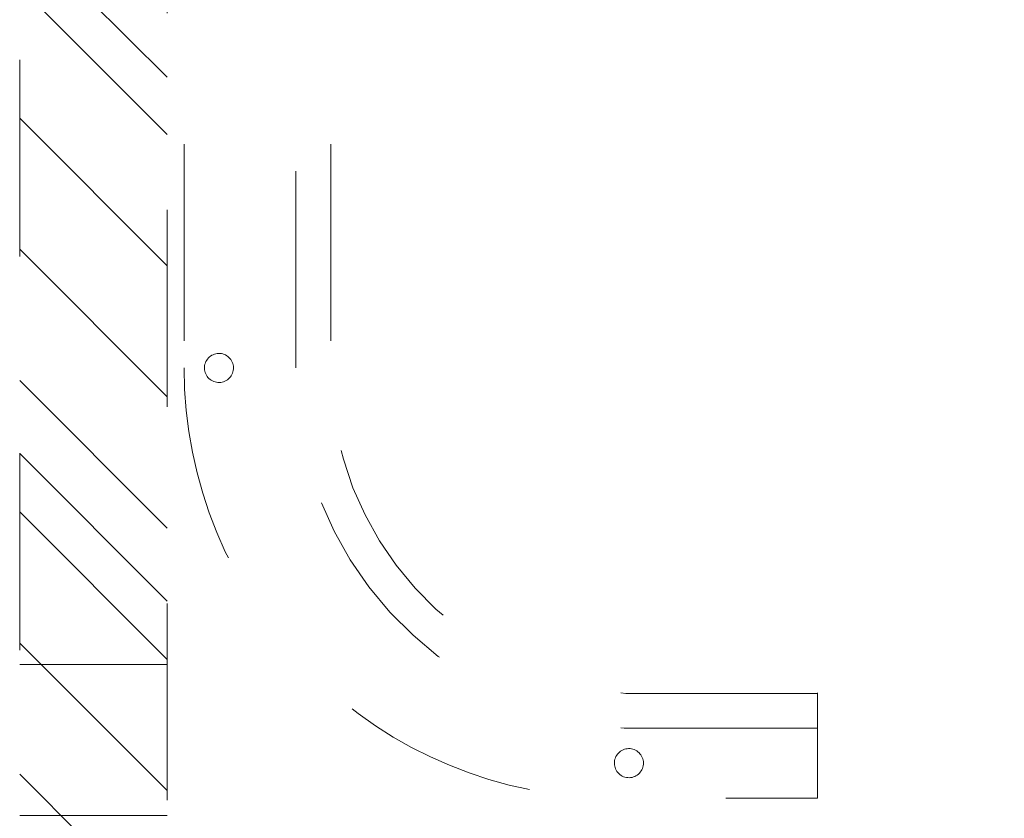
# Model space of a CAD drawing. Header units: inches. Extents: x -407.5 to -311.5, y -87.6 to -3.7.
# Tile 5 of 42: x -368.1 to -361.5, y -67.3 to -61.9. Entities that reach past the tile are written whole.
import ezdxf

# ---------------------------------------------------------------- set-up
doc = ezdxf.new("R2010")
doc.units = ezdxf.units.IN
doc.header["$LTSCALE"] = 32
doc.header["$MEASUREMENT"] = 0
doc.linetypes.add('Dash Style-1', pattern=[0.083328, 0.041656, -0.041672])
for name, color, linetype, lineweight in [('DashLine', 7, 'Dash Style-1', 13), ('DashLineFill', 7, 'Dash Style-1', 13), ('Drawing', 7, 'Continuous', 18), ('None', 7, 'Continuous', 18), ('SolidLine', 7, 'Continuous', 15)]:
    doc.layers.add(name, color=color, linetype=linetype, lineweight=lineweight)

# ---------------------------------------------------------------- blocks, each defined once
blk = doc.blocks.new('1BRPT5-RightBeam (2D)')
at = {"layer": 'DashLineFill', "linetype": 'Continuous', "lineweight": 13}
h = blk.add_hatch(dxfattribs=at)
h.set_pattern_fill('Steel', color=253, style=0, pattern_type=2)
h.set_pattern_definition([(45, (0, 0), (-1.61302, 1.9357), []), (45, (-1.0608, 1.0608), (-0.472346, 0.416761), [])])
h.paths.add_polyline_path([(-1.8504, 0.5), (20.4724, 0.5), (20.4724, -0.5), (-1.8504, -0.5)])
at = {"layer": 'DashLineFill'}
for p, q in [((2.3622, 0.5), (2.3622, -0.5)), ((3.3858, 0.5), (3.3858, -0.5))]:
    blk.add_line(p, q, dxfattribs=at)
at = {"layer": 'DashLineFill', "flags": 128}
blk.add_lwpolyline([(-1.8504, 0.5), (20.4724, 0.5), (20.4724, -0.5), (-1.8504, -0.5)], close=True, dxfattribs=at)
blk = doc.blocks.new('1BRPXC_Power_Pantry_42x12 (2D)')
at = {"layer": 'DashLine'}
for p, q in [((-7.5, 18.0906), (-7.5, -18.0906)), ((-6.742, -18.09), (-6.742, 18.09)), ((-6.5058, 18.0906), (-6.5058, -18.1115))]:
    blk.add_line(p, q, dxfattribs=at)
at = {"layer": 'DashLine', "flags": 128}
for points in [[(-7.2804, -18.1876), (-7.2899, -18.1855), (-7.2991, -18.1824), (-7.3079, -18.1785), (-7.3163, -18.1738), (-7.3242, -18.1682), (-7.3315, -18.1619), (-7.3382, -18.155), (-7.3442, -18.1474), (-7.3493, -18.1392), (-7.3537, -18.1306), (-7.3572, -18.1216), (-7.3598, -18.1123), (-7.3614, -18.1028), (-7.3622, -18.0931), (-7.3619, -18.0835), (-7.3608, -18.0739), (-7.3587, -18.0645), (-7.3557, -18.0553), (-7.3518, -18.0464), (-7.347, -18.038), (-7.3415, -18.0301), (-7.3352, -18.0228), (-7.3282, -18.0161), (-7.3206, -18.0102), (-7.3124, -18.005), (-7.3038, -18.0006), (-7.2948, -17.9971), (-7.2855, -17.9946), (-7.276, -17.9929), (-7.2664, -17.9922), (-7.2567, -17.9924), (-7.2471, -17.9935), (-7.2377, -17.9956), (-7.2285, -17.9987), (-7.2197, -18.0026), (-7.2113, -18.0073), (-7.2034, -18.0129), (-7.196, -18.0192), (-7.1894, -18.0261), (-7.1834, -18.0337), (-7.1782, -18.0419), (-7.1739, -18.0505), (-7.1704, -18.0595), (-7.1678, -18.0688), (-7.1661, -18.0783), (-7.1654, -18.088), (-7.1656, -18.0976), (-7.1668, -18.1072), (-7.1689, -18.1166), (-7.1719, -18.1258), (-7.1758, -18.1347), (-7.1805, -18.1431), (-7.1861, -18.151), (-7.1924, -18.1583), (-7.1994, -18.165), (-7.207, -18.1709), (-7.2151, -18.1761), (-7.2237, -18.1805), (-7.2328, -18.184), (-7.2421, -18.1865), (-7.2516, -18.1882), (-7.2612, -18.1889), (-7.2709, -18.1887)], [(-4.4648, -20.8639), (-4.4743, -20.8655), (-4.4839, -20.8661), (-4.4936, -20.8658), (-4.5032, -20.8646), (-4.5126, -20.8624), (-4.5217, -20.8593), (-4.5305, -20.8553), (-4.5389, -20.8505), (-4.5468, -20.8449), (-4.554, -20.8386), (-4.5607, -20.8315), (-4.5665, -20.8239), (-4.5717, -20.8157), (-4.5759, -20.807), (-4.5794, -20.798), (-4.5819, -20.7886), (-4.5835, -20.7791), (-4.5841, -20.7695), (-4.5838, -20.7598), (-4.5826, -20.7503), (-4.5804, -20.7408), (-4.5773, -20.7317), (-4.5733, -20.7229), (-4.5685, -20.7145), (-4.5629, -20.7067), (-4.5565, -20.6994), (-4.5495, -20.6928), (-4.5418, -20.6869), (-4.5336, -20.6818), (-4.525, -20.6775), (-4.516, -20.6741), (-4.5066, -20.6715), (-4.4971, -20.67), (-4.4875, -20.6693), (-4.4778, -20.6696), (-4.4682, -20.6709), (-4.4588, -20.673), (-4.4497, -20.6761), (-4.4409, -20.6801), (-4.4325, -20.6849), (-4.4246, -20.6905), (-4.4174, -20.6969), (-4.4107, -20.7039), (-4.4049, -20.7116), (-4.3997, -20.7198), (-4.3955, -20.7284), (-4.392, -20.7375), (-4.3895, -20.7468), (-4.3879, -20.7563), (-4.3873, -20.766), (-4.3876, -20.7756), (-4.3888, -20.7852), (-4.391, -20.7946), (-4.3941, -20.8037), (-4.3981, -20.8125), (-4.4029, -20.8209), (-4.4085, -20.8288), (-4.4149, -20.8361), (-4.4219, -20.8427), (-4.4296, -20.8486), (-4.4378, -20.8537), (-4.4464, -20.858), (-4.4554, -20.8614)]]:
    blk.add_lwpolyline(points, close=True, dxfattribs=at)
for points in [[(-7.5, -18.0906, 0.414214), (-4.5866, -21.0039), (-3.2087, -21.0039), (-3.2087, -20.2896), (3.2087, -20.2896), (3.2087, -21.0039), (4.5866, -21.0039, 0.414214), (7.5, -18.0906)], [(-3.2087, -20.5315), (-4.5173, -20.5315, -0.389861), (-6.742, -18.09)], [(-3.2087, -20.2953), (-4.5063, -20.2953, -0.388642), (-6.5058, -18.0906)]]:
    blk.add_lwpolyline(points, format="xyb", dxfattribs=at)
blk = doc.blocks.new('Group-43')
at = {"layer": 'SolidLine', "color": 7}
blk.add_blockref('1BRPXC_Power_Pantry_42x12 (2D)', (9.2126, -34.1142), dxfattribs=at)
at = {"layer": 'SolidLine', "color": 7, "rotation": 90}
blk.add_blockref('1BRPT5-RightBeam (2D)', (1.0984, -57.5984), dxfattribs=at)
blk = doc.blocks.new('SL Huddle Table (2D)')
at = {"layer": 'None'}
blk.add_blockref('Group-43', (0, 0), dxfattribs=at)
at = {"layer": 'Drawing', "color": 0, "flags": 1}
for tag in ['Tag', 'Catalog', 'Option1', 'Option2', 'Option3', 'Option4', 'Option5', 'Option6', 'Option7', 'Option8', 'Option9', 'Option10', 'Option11', 'Option12', 'Custom', 'FinishGroup', 'Discount', 'Item2', 'Item3', 'Item6', 'Item8', 'Item9', 'Item10', 'Item12', 'Item13', 'Item16', 'Item18', 'Item19', 'Item20', 'Item21', 'Item22', 'Item23', 'Item24', 'Item25', 'Item1', 'Item4', 'Item5', 'Item7', 'Item11', 'Item14', 'Item15', 'Item17']:
    blk.add_attdef(tag, (-21.063, -72.6378), '', height=0.00709, dxfattribs=at)

msp = doc.modelspace()

# ---------------------------------------------------------------- block references
at = {"layer": 'Drawing'}
msp.add_blockref('SL Huddle Table (2D)', (-368.731, -12.0247), dxfattribs=at)

doc.saveas('drawing.dxf')
